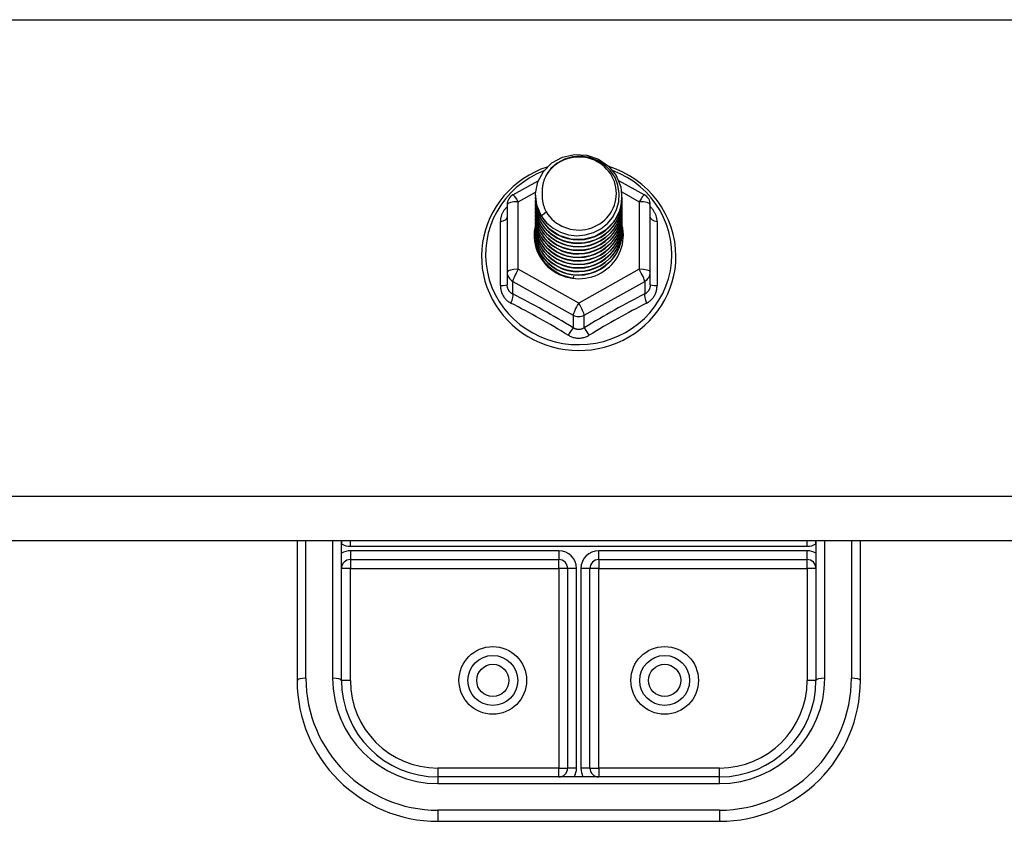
# Model space of a CAD drawing. Header units: inches. Extents: x 56.1 to 140.1, y 37.7 to 64.
# Tile 67 of 102: x 105.1 to 108.6, y 57 to 59.8. Entities that reach past the tile are written whole.
import ezdxf

# ---------------------------------------------------------------- set-up
doc = ezdxf.new("R2010")
doc.units = ezdxf.units.IN
doc.header["$MEASUREMENT"] = 0
doc.layers.add('Visible Edges(ANSI)', color=7, linetype='Continuous', lineweight=25)
doc.layers.add('Visible Tangent Edges(ANSI)', color=7, linetype='Continuous', lineweight=25)

msp = doc.modelspace()

# ---------------------------------------------------------------- linework, layer by layer
at = {"layer": 'Visible Edges(ANSI)'}
for p, q in [((106.829, 59.2179), (106.9191, 59.2682)), ((107.204, 59.2696), (107.2966, 59.2179)), ((106.9093, 59.2163), (106.9093, 59.2167)), ((106.9093, 59.2037), (106.9093, 59.2042)), ((107.2163, 59.21), (107.2163, 59.2104)), ((107.2163, 59.1975), (107.2163, 59.1979)), ((106.8089, 59.1836), (106.8089, 58.944)), ((106.9093, 59.1912), (106.9093, 59.1916)), ((106.9093, 59.1787), (106.9093, 59.1791)), ((106.9093, 59.1661), (106.9093, 59.1665)), ((107.2163, 59.1849), (107.2163, 59.1853)), ((107.2163, 59.1724), (107.2163, 59.1728)), ((107.2163, 59.1599), (107.2163, 59.1603)), ((107.3167, 58.944), (107.3167, 59.1836)), ((106.9093, 59.1536), (106.9093, 59.154)), ((106.9093, 59.1411), (106.9093, 59.1415)), ((106.9093, 59.1285), (106.9093, 59.1289)), ((107.2163, 59.1473), (107.2163, 59.1477)), ((107.2163, 59.1348), (107.2163, 59.1352)), ((107.2163, 59.1222), (107.2163, 59.1227)), ((106.9093, 59.116), (106.9093, 59.1164)), ((106.9093, 59.1034), (106.9093, 59.1038)), ((106.9093, 59.0909), (106.9093, 59.0913)), ((107.2163, 59.1097), (107.2163, 59.1101)), ((107.2163, 59.0972), (107.2163, 59.0976)), ((106.9093, 59.0784), (106.9093, 59.0788)), ((107.2163, 59.0846), (107.2163, 59.085)), ((106.8089, 58.944), (106.8089, 58.8992)), ((107.0444, 58.93), (107.0431, 58.9225)), ((107.3167, 58.8992), (107.3167, 58.944)), ((138.5628, 57.9906), (98.9289, 57.9906)), ((106.0628, 57.9906), (106.0628, 57.4948)), ((106.2204, 57.9906), (106.2203, 57.9807)), ((106.2203, 57.4948), (106.2203, 57.9906)), ((107.9053, 57.9807), (107.9052, 57.9906)), ((107.9053, 57.9906), (107.9053, 57.4948)), ((108.0628, 57.4948), (108.0628, 57.9906)), ((106.2518, 57.9234), (106.9919, 57.9234)), ((107.1337, 57.9234), (107.8738, 57.9234)), ((107.0234, 57.892), (107.0234, 57.1838)), ((107.1022, 57.1838), (107.1022, 57.892)), ((107.5628, 57.1523), (106.5628, 57.1523)), ((106.5628, 56.9948), (107.5628, 56.9948))]:
    msp.add_line(p, q, dxfattribs=at)
at = {"layer": 'Visible Edges(ANSI)', "flags": 128}
for points in [[(106.9302, 59.143), (106.9137, 59.1815), (106.9094, 59.223), (106.9175, 59.264), (106.9373, 59.301), (106.9673, 59.3312), (107.0051, 59.3519), (107.0475, 59.3615), (107.0911, 59.3591), (107.1325, 59.3449), (107.1682, 59.32), (107.1954, 59.2864), (107.2118, 59.2467), (107.2162, 59.2041), (107.2082, 59.162), (107.1884, 59.1237), (107.1584, 59.0924), (107.1207, 59.0705), (107.0783, 59.0598), (107.0346, 59.061), (106.9932, 59.074), (106.9575, 59.0977), (106.9303, 59.1302), (106.9138, 59.1688), (106.9094, 59.2102)], [(106.9488, 59.1183), (106.9715, 59.0995), (106.9977, 59.0853), (107.0263, 59.0764), (107.0561, 59.0732), (107.0861, 59.0758), (107.115, 59.0841), (107.1416, 59.0979), (107.1648, 59.1166), (107.1836, 59.1394), (107.1972, 59.1656), (107.2051, 59.1938), (107.2068, 59.223), (107.2022, 59.2519), (107.1916, 59.2793), (107.1753, 59.3039), (107.154, 59.3246), (107.1288, 59.3405), (107.1006, 59.3508), (107.0709, 59.3551), (107.041, 59.353), (107.0123, 59.3447), (106.9863, 59.3306), (106.9641, 59.3112), (106.947, 59.2876)], [(106.9509, 59.3168), (106.9288, 59.3087), (106.9074, 59.2991), (106.8868, 59.2881), (106.8669, 59.2758), (106.8479, 59.2622), (106.8299, 59.2473), (106.8131, 59.2313), (106.7973, 59.2142), (106.7829, 59.1961), (106.7697, 59.177), (106.7579, 59.1571), (106.7475, 59.1365), (106.7387, 59.1152), (106.7313, 59.0934), (106.7255, 59.0712), (106.7213, 59.0486), (106.7187, 59.0258), (106.7177, 59.0028), (106.7183, 58.9798), (106.7205, 58.957), (106.7244, 58.9343), (106.7299, 58.912), (106.7369, 58.8901), (106.7455, 58.8687), (106.7555, 58.8479), (106.767, 58.8279), (106.7799, 58.8086), (106.7941, 58.7903), (106.8095, 58.773), (106.8261, 58.7567), (106.8439, 58.7416), (106.8626, 58.7277), (106.8823, 58.715), (106.9028, 58.7038), (106.9241, 58.6939), (106.946, 58.6854), (106.9684, 58.6784), (106.9913, 58.6729), (107.0145, 58.6689), (107.038, 58.6665), (107.0615, 58.6656), (107.0851, 58.6663), (107.1085, 58.6686), (107.1317, 58.6724), (107.1547, 58.6777), (107.1772, 58.6845), (107.1991, 58.6929), (107.2205, 58.7026), (107.2411, 58.7137), (107.2609, 58.7262), (107.2797, 58.74), (107.2976, 58.755), (107.3143, 58.7711), (107.3299, 58.7883), (107.3442, 58.8066), (107.3573, 58.8257), (107.3689, 58.8457), (107.3791, 58.8664), (107.3878, 58.8877), (107.395, 58.9096), (107.4007, 58.9319), (107.4047, 58.9545), (107.4071, 58.9773), (107.408, 59.0003)], [(107.408, 59.0003), (107.4069, 59.0266), (107.4037, 59.0527), (107.3984, 59.0785), (107.391, 59.1038), (107.3816, 59.1284), (107.3703, 59.1523), (107.357, 59.1752), (107.342, 59.197), (107.3252, 59.2176), (107.3069, 59.2369), (107.287, 59.2547), (107.2658, 59.2709), (107.2433, 59.2855), (107.2198, 59.2983), (107.1952, 59.3093), (107.1699, 59.3184)], [(106.947, 59.2876), (106.9457, 59.2851), (106.9445, 59.2826), (106.9433, 59.28), (106.9422, 59.2774), (106.9412, 59.2748), (106.9402, 59.2721), (106.9392, 59.2695), (106.9384, 59.2668), (106.9376, 59.2641), (106.9368, 59.2614), (106.9361, 59.2587), (106.9355, 59.2559), (106.935, 59.2532), (106.9345, 59.2504), (106.9341, 59.2476), (106.9337, 59.2448), (106.9334, 59.2421), (106.9331, 59.2393), (106.933, 59.2365), (106.9329, 59.2337), (106.9328, 59.2309), (106.9328, 59.2281), (106.9329, 59.2253), (106.9331, 59.2224)], [(106.9093, 59.2163), (106.9093, 59.2118), (106.9095, 59.2073), (106.9099, 59.2029), (106.9104, 59.1984), (106.911, 59.194), (106.9118, 59.1896), (106.9128, 59.1852), (106.9138, 59.1808), (106.915, 59.1765), (106.9164, 59.1722), (106.9179, 59.168), (106.9195, 59.1638), (106.9212, 59.1596), (106.9231, 59.1555), (106.9251, 59.1515), (106.9273, 59.1475), (106.9295, 59.1436), (106.9319, 59.1397), (106.9344, 59.136), (106.9371, 59.1323), (106.9398, 59.1286), (106.9427, 59.1251), (106.9457, 59.1217), (106.9488, 59.1183)], [(106.9093, 59.2037), (106.9106, 59.1846), (106.9145, 59.1658), (106.9209, 59.1477), (106.9298, 59.1306), (106.941, 59.1147), (106.9542, 59.1003), (106.9693, 59.0878), (106.986, 59.0773), (107.004, 59.0689), (107.0231, 59.0629), (107.0428, 59.0594), (107.0628, 59.0584), (107.0828, 59.0599), (107.1025, 59.064), (107.1216, 59.0705), (107.1396, 59.0793), (107.1563, 59.0904), (107.1714, 59.1035), (107.1846, 59.1183), (107.1958, 59.1347), (107.2047, 59.1524), (107.2111, 59.1711), (107.215, 59.1904), (107.2163, 59.21)], [(106.9093, 59.1912), (106.9106, 59.1721), (106.9145, 59.1533), (106.9209, 59.1352), (106.9298, 59.118), (106.941, 59.1021), (106.9542, 59.0878), (106.9693, 59.0752), (106.986, 59.0647), (107.004, 59.0564), (107.0231, 59.0504), (107.0428, 59.0469), (107.0628, 59.0459), (107.0828, 59.0474), (107.1025, 59.0514), (107.1216, 59.058), (107.1396, 59.0668), (107.1563, 59.0779), (107.1714, 59.0909), (107.1846, 59.1058), (107.1958, 59.1222), (107.2047, 59.1399), (107.2111, 59.1585), (107.215, 59.1778), (107.2163, 59.1975)], [(107.2162, 59.204), (107.2157, 59.1838), (107.2124, 59.1638), (107.2064, 59.1445), (107.1978, 59.1261), (107.1868, 59.109), (107.1735, 59.0935), (107.1583, 59.0798), (107.1413, 59.0682), (107.1229, 59.0589), (107.1035, 59.0521), (107.0833, 59.0479), (107.0627, 59.0463), (107.0422, 59.0474), (107.022, 59.0511), (107.0025, 59.0574), (106.9842, 59.0662), (106.9672, 59.0772), (106.952, 59.0904), (106.9387, 59.1054), (106.9277, 59.122), (106.9192, 59.1398), (106.9132, 59.1586), (106.9099, 59.178), (106.9094, 59.1977)], [(106.9331, 59.2224), (106.9329, 59.2196), (106.9329, 59.2168), (106.9329, 59.214), (106.9329, 59.2112), (106.933, 59.2084), (106.9332, 59.2056), (106.9335, 59.2028), (106.9338, 59.2001), (106.9342, 59.1973), (106.9346, 59.1945), (106.9351, 59.1918), (106.9357, 59.189), (106.9363, 59.1863), (106.937, 59.1835), (106.9378, 59.1808), (106.9386, 59.1781), (106.9395, 59.1755), (106.9404, 59.1728), (106.9414, 59.1702), (106.9425, 59.1675), (106.9436, 59.165), (106.9448, 59.1624), (106.946, 59.1599), (106.9473, 59.1573)], [(106.9093, 59.1787), (106.9106, 59.1595), (106.9145, 59.1408), (106.9209, 59.1226), (106.9298, 59.1055), (106.941, 59.0896), (106.9542, 59.0752), (106.9693, 59.0627), (106.986, 59.0522), (107.004, 59.0438), (107.0231, 59.0379), (107.0428, 59.0343), (107.0628, 59.0333), (107.0828, 59.0349), (107.1025, 59.0389), (107.1216, 59.0454), (107.1396, 59.0543), (107.1563, 59.0653), (107.1714, 59.0784), (107.1846, 59.0932), (107.1958, 59.1097), (107.2047, 59.1273), (107.2111, 59.146), (107.215, 59.1653), (107.2163, 59.1849)], [(106.9093, 59.1661), (106.9106, 59.147), (106.9145, 59.1282), (106.9209, 59.1101), (106.9298, 59.0929), (106.941, 59.077), (106.9542, 59.0627), (106.9693, 59.0502), (106.986, 59.0396), (107.004, 59.0313), (107.0231, 59.0253), (107.0428, 59.0218), (107.0628, 59.0208), (107.0828, 59.0223), (107.1025, 59.0264), (107.1216, 59.0329), (107.1396, 59.0417), (107.1563, 59.0528), (107.1714, 59.0658), (107.1846, 59.0807), (107.1958, 59.0971), (107.2047, 59.1148), (107.2111, 59.1334), (107.215, 59.1528), (107.2163, 59.1724)], [(106.9093, 59.1536), (106.9106, 59.1345), (106.9145, 59.1157), (106.9209, 59.0976), (106.9298, 59.0804), (106.941, 59.0645), (106.9542, 59.0502), (106.9693, 59.0376), (106.986, 59.0271), (107.004, 59.0188), (107.0231, 59.0128), (107.0428, 59.0093), (107.0628, 59.0082), (107.0828, 59.0098), (107.1025, 59.0138), (107.1216, 59.0203), (107.1396, 59.0292), (107.1563, 59.0402), (107.1714, 59.0533), (107.1846, 59.0682), (107.1958, 59.0846), (107.2047, 59.1023), (107.2111, 59.1209), (107.215, 59.1402), (107.2163, 59.1599)], [(107.2162, 59.1914), (107.2157, 59.1712), (107.2124, 59.1513), (107.2064, 59.132), (107.1978, 59.1136), (107.1868, 59.0965), (107.1735, 59.0809), (107.1583, 59.0673), (107.1413, 59.0557), (107.1229, 59.0464), (107.1035, 59.0396), (107.0833, 59.0353), (107.0627, 59.0337), (107.0422, 59.0348), (107.022, 59.0385), (107.0025, 59.0449), (106.9842, 59.0536), (106.9672, 59.0647), (106.952, 59.0778), (106.9387, 59.0928), (106.9277, 59.1094), (106.9192, 59.1273), (106.9132, 59.1461), (106.9099, 59.1655), (106.9094, 59.1851)], [(107.2162, 59.1789), (107.2157, 59.1587), (107.2124, 59.1388), (107.2064, 59.1194), (107.1978, 59.101), (107.1868, 59.0839), (107.1735, 59.0684), (107.1583, 59.0547), (107.1413, 59.0431), (107.1229, 59.0339), (107.1035, 59.027), (107.0833, 59.0228), (107.0627, 59.0212), (107.0422, 59.0223), (107.022, 59.026), (107.0025, 59.0323), (106.9842, 59.0411), (106.9672, 59.0521), (106.952, 59.0653), (106.9387, 59.0803), (106.9277, 59.0969), (106.9192, 59.1147), (106.9132, 59.1335), (106.9099, 59.153), (106.9094, 59.1726)], [(107.2162, 59.1663), (107.2157, 59.1461), (107.2124, 59.1262), (107.2064, 59.1069), (107.1978, 59.0885), (107.1868, 59.0714), (107.1735, 59.0559), (107.1583, 59.0422), (107.1413, 59.0306), (107.1229, 59.0213), (107.1035, 59.0145), (107.0833, 59.0103), (107.0627, 59.0087), (107.0422, 59.0097), (107.022, 59.0135), (107.0025, 59.0198), (106.9842, 59.0285), (106.9672, 59.0396), (106.952, 59.0528), (106.9387, 59.0678), (106.9277, 59.0844), (106.9192, 59.1022), (106.9132, 59.121), (106.9099, 59.1404), (106.9094, 59.1601)], [(106.9473, 59.1573), (106.9466, 59.1567), (106.9459, 59.1561), (106.9452, 59.1555), (106.9444, 59.1549), (106.9437, 59.1543), (106.943, 59.1537), (106.9423, 59.1531), (106.9416, 59.1525), (106.9409, 59.1519), (106.9402, 59.1513), (106.9394, 59.1507), (106.9387, 59.1501), (106.938, 59.1495), (106.9373, 59.1489), (106.9366, 59.1483), (106.9359, 59.1477), (106.9352, 59.1471), (106.9344, 59.1466), (106.9337, 59.146), (106.933, 59.1454), (106.9323, 59.1448), (106.9316, 59.1442), (106.9309, 59.1436), (106.9302, 59.143)], [(106.9093, 59.1411), (106.9106, 59.1219), (106.9145, 59.1031), (106.9209, 59.085), (106.9298, 59.0679), (106.941, 59.052), (106.9542, 59.0376), (106.9693, 59.0251), (106.986, 59.0146), (107.004, 59.0062), (107.0231, 59.0002), (107.0428, 58.9967), (107.0628, 58.9957), (107.0828, 58.9972), (107.1025, 59.0013), (107.1216, 59.0078), (107.1396, 59.0166), (107.1563, 59.0277), (107.1714, 59.0408), (107.1846, 59.0556), (107.1958, 59.072), (107.2047, 59.0897), (107.2111, 59.1084), (107.215, 59.1277), (107.2163, 59.1473)], [(106.9093, 59.1285), (106.9106, 59.1094), (106.9145, 59.0906), (106.9209, 59.0725), (106.9298, 59.0553), (106.941, 59.0394), (106.9542, 59.0251), (106.9693, 59.0125), (106.986, 59.002), (107.004, 58.9937), (107.0231, 58.9877), (107.0428, 58.9842), (107.0628, 58.9832), (107.0828, 58.9847), (107.1025, 58.9888), (107.1216, 58.9953), (107.1396, 59.0041), (107.1563, 59.0152), (107.1714, 59.0282), (107.1846, 59.0431), (107.1958, 59.0595), (107.2047, 59.0772), (107.2111, 59.0958), (107.215, 59.1151), (107.2163, 59.1348)], [(106.9093, 59.116), (106.9106, 59.0969), (106.9145, 59.0781), (106.9209, 59.0599), (106.9298, 59.0428), (106.941, 59.0269), (106.9542, 59.0126), (106.9693, 59), (106.986, 58.9895), (107.004, 58.9812), (107.0231, 58.9752), (107.0428, 58.9716), (107.0628, 58.9706), (107.0828, 58.9722), (107.1025, 58.9762), (107.1216, 58.9827), (107.1396, 58.9916), (107.1563, 59.0026), (107.1714, 59.0157), (107.1846, 59.0306), (107.1958, 59.047), (107.2047, 59.0646), (107.2111, 59.0833), (107.215, 59.1026), (107.2163, 59.1222)], [(107.2162, 59.1538), (107.2157, 59.1336), (107.2124, 59.1137), (107.2064, 59.0943), (107.1978, 59.076), (107.1868, 59.0589), (107.1735, 59.0433), (107.1583, 59.0296), (107.1413, 59.0181), (107.1229, 59.0088), (107.1035, 59.002), (107.0833, 58.9977), (107.0627, 58.9961), (107.0422, 58.9972), (107.022, 59.0009), (107.0025, 59.0072), (106.9842, 59.016), (106.9672, 59.0271), (106.952, 59.0402), (106.9387, 59.0552), (106.9277, 59.0718), (106.9192, 59.0897), (106.9132, 59.1085), (106.9099, 59.1279), (106.9094, 59.1475)], [(107.2162, 59.1413), (107.2157, 59.1211), (107.2124, 59.1011), (107.2064, 59.0818), (107.1978, 59.0634), (107.1868, 59.0463), (107.1735, 59.0308), (107.1583, 59.0171), (107.1413, 59.0055), (107.1229, 58.9962), (107.1035, 58.9894), (107.0833, 58.9852), (107.0627, 58.9836), (107.0422, 58.9847), (107.022, 58.9884), (107.0025, 58.9947), (106.9842, 59.0035), (106.9672, 59.0145), (106.952, 59.0277), (106.9387, 59.0427), (106.9277, 59.0593), (106.9192, 59.0771), (106.9132, 59.0959), (106.9099, 59.1153), (106.9094, 59.135)], [(107.2162, 59.1287), (107.2157, 59.1085), (107.2124, 59.0886), (107.2064, 59.0693), (107.1978, 59.0509), (107.1868, 59.0338), (107.1735, 59.0182), (107.1583, 59.0046), (107.1413, 58.993), (107.1229, 58.9837), (107.1035, 58.9769), (107.0833, 58.9726), (107.0627, 58.971), (107.0422, 58.9721), (107.022, 58.9759), (107.0025, 58.9822), (106.9842, 58.9909), (106.9672, 59.002), (106.952, 59.0151), (106.9387, 59.0302), (106.9277, 59.0467), (106.9192, 59.0646), (106.9132, 59.0834), (106.9099, 59.1028), (106.9094, 59.1224)], [(106.9093, 59.1034), (106.9106, 59.0843), (106.9145, 59.0655), (106.9209, 59.0474), (106.9298, 59.0302), (106.941, 59.0144), (106.9542, 59), (106.9693, 58.9875), (106.986, 58.9769), (107.004, 58.9686), (107.0231, 58.9626), (107.0428, 58.9591), (107.0628, 58.9581), (107.0828, 58.9596), (107.1025, 58.9637), (107.1216, 58.9702), (107.1396, 58.979), (107.1563, 58.9901), (107.1714, 59.0031), (107.1846, 59.018), (107.1958, 59.0344), (107.2047, 59.0521), (107.2111, 59.0708), (107.215, 59.0901), (107.2163, 59.1097)], [(106.9093, 59.0909), (106.9106, 59.0718), (106.9145, 59.053), (106.9209, 59.0349), (106.9298, 59.0177), (106.941, 59.0018), (106.9542, 58.9875), (106.9693, 58.9749), (106.986, 58.9644), (107.004, 58.9561), (107.0231, 58.9501), (107.0428, 58.9466), (107.0628, 58.9456), (107.0828, 58.9471), (107.1025, 58.9511), (107.1216, 58.9576), (107.1396, 58.9665), (107.1563, 58.9775), (107.1714, 58.9906), (107.1846, 59.0055), (107.1958, 59.0219), (107.2047, 59.0396), (107.2111, 59.0582), (107.215, 59.0775), (107.2163, 59.0972)], [(107.2162, 59.1162), (107.2157, 59.096), (107.2124, 59.0761), (107.2064, 59.0567), (107.1978, 59.0383), (107.1868, 59.0212), (107.1735, 59.0057), (107.1583, 58.992), (107.1413, 58.9805), (107.1229, 58.9712), (107.1035, 58.9643), (107.0833, 58.9601), (107.0627, 58.9585), (107.0422, 58.9596), (107.022, 58.9633), (107.0025, 58.9696), (106.9842, 58.9784), (106.9672, 58.9895), (106.952, 59.0026), (106.9387, 59.0176), (106.9277, 59.0342), (106.9192, 59.0521), (106.9132, 59.0709), (106.9099, 59.0903), (106.9094, 59.1099)], [(107.2162, 59.1036), (107.2157, 59.0835), (107.2124, 59.0635), (107.2064, 59.0442), (107.1978, 59.0258), (107.1868, 59.0087), (107.1735, 58.9932), (107.1583, 58.9795), (107.1413, 58.9679), (107.1229, 58.9586), (107.1035, 58.9518), (107.0833, 58.9476), (107.0627, 58.946), (107.0422, 58.947), (107.022, 58.9508), (107.0025, 58.9571), (106.9842, 58.9659), (106.9672, 58.9769), (106.952, 58.9901), (106.9387, 59.0051), (106.9277, 59.0217), (106.9192, 59.0395), (106.9132, 59.0583), (106.9099, 59.0777), (106.9094, 59.0974)], [(107.2162, 59.0911), (107.2157, 59.0709), (107.2124, 59.051), (107.2064, 59.0316), (107.1978, 59.0133), (107.1868, 58.9962), (107.1735, 58.9806), (107.1583, 58.967), (107.1413, 58.9554), (107.1229, 58.9461), (107.1035, 58.9393), (107.0833, 58.935), (107.0627, 58.9334), (107.0422, 58.9345), (107.022, 58.9382), (107.0025, 58.9445), (106.9842, 58.9533), (106.9672, 58.9644), (106.952, 58.9775), (106.9387, 58.9925), (106.9277, 59.0091), (106.9192, 59.027), (106.9132, 59.0458), (106.9099, 59.0652), (106.9094, 59.0848)], [(106.9093, 59.0784), (106.9106, 59.0592), (106.9145, 59.0405), (106.9209, 59.0223), (106.9298, 59.0052), (106.941, 58.9893), (106.9542, 58.9749), (106.9693, 58.9624), (106.986, 58.9519), (107.004, 58.9435), (107.0231, 58.9376), (107.0428, 58.934), (107.0628, 58.933), (107.0828, 58.9345), (107.1025, 58.9386), (107.1216, 58.9451), (107.1396, 58.954), (107.1563, 58.965), (107.1714, 58.9781), (107.1846, 58.9929), (107.1958, 59.0093), (107.2047, 59.027), (107.2111, 59.0457), (107.215, 59.065), (107.2163, 59.0846)], [(107.2162, 59.0786), (107.2162, 59.0785), (107.2162, 59.0784), (107.2162, 59.0783), (107.2162, 59.0782), (107.2162, 59.0781), (107.2162, 59.078), (107.2162, 59.0779), (107.2162, 59.0778), (107.2162, 59.0777), (107.2163, 59.0776), (107.2163, 59.0775), (107.2163, 59.0774), (107.2163, 59.0773), (107.2163, 59.0772), (107.2163, 59.0771), (107.2163, 59.0771), (107.2163, 59.077), (107.2163, 59.0769), (107.2163, 59.0768), (107.2163, 59.0767), (107.2163, 59.0766), (107.2163, 59.0765), (107.2163, 59.0764), (107.2163, 59.0763)], [(107.0431, 58.9225), (107.0348, 58.9239), (107.0267, 58.9257), (107.0187, 58.9279), (107.0108, 58.9305), (107.0031, 58.9335), (106.9955, 58.9369), (106.9882, 58.9407), (106.981, 58.9449), (106.9741, 58.9494), (106.9675, 58.9543), (106.9612, 58.9595), (106.9552, 58.9651), (106.9495, 58.9709), (106.9441, 58.9771), (106.9391, 58.9835), (106.9345, 58.9902), (106.9302, 58.9971), (106.9264, 59.0042), (106.9229, 59.0115), (106.9199, 59.0189), (106.9173, 59.0266), (106.9151, 59.0343), (106.9134, 59.0422), (106.9121, 59.0501)]]:
    msp.add_lwpolyline(points, dxfattribs=at)
at = {"layer": 'Visible Edges(ANSI)'}
for centre in [(106.7577, 57.4948), (107.3679, 57.4948)]:
    msp.add_circle(centre, 0.0886, dxfattribs=at)
for centre, radius, start, end in [((106.8482, 59.1836), 0.0394, 119.1745, 180), ((107.2774, 59.1836), 0.0394, 0, 60.8255), ((106.2518, 57.892), 0.0315, 90, 180), ((106.9919, 57.892), 0.0315, 0, 90), ((107.1337, 57.892), 0.0315, 90, 180), ((107.8738, 57.892), 0.0315, 0, 90), ((106.5628, 57.4948), 0.5, 180, 270), ((106.5628, 57.4948), 0.3425, 180, 270), ((107.5628, 57.4948), 0.3425, 270, 0), ((107.5628, 57.4948), 0.5, 270, 0), ((106.9919, 57.1838), 0.0315, 270, 0), ((107.1337, 57.1838), 0.0315, 180, 270)]:
    msp.add_arc(centre, radius, start, end, dxfattribs=at)
for centre, major_axis, start_param, end_param in [((107.0628, 59.2228), (0.1339, 0), 3.671471, 8.899926), ((107.0628, 59.2177), (0.1535, 0), 3.669461, 3.875388), ((107.0628, 59.0738), (-0.1585, 0), 6.031816, 9.674875)]:
    msp.add_ellipse(centre, major_axis=major_axis, ratio=0.966998, start_param=start_param, end_param=end_param, dxfattribs=at)
at = {"layer": 'Visible Tangent Edges(ANSI)'}
for p, q in [((98.9289, 59.8397), (138.5628, 59.8397)), ((106.8482, 59.1936), (106.9097, 59.2279)), ((107.2153, 59.2283), (107.2774, 59.1936)), ((106.8482, 58.954), (106.8482, 59.1936)), ((107.2774, 59.1936), (107.2774, 58.954)), ((106.7846, 58.8962), (106.7846, 59.1234)), ((107.341, 59.1234), (107.341, 58.8962)), ((107.0628, 58.8342), (106.8482, 58.954)), ((107.2774, 58.954), (107.0628, 58.8342)), ((106.8285, 58.911), (107.0431, 58.7912)), ((106.8285, 58.8662), (106.8285, 58.911)), ((107.0825, 58.7912), (107.2971, 58.911)), ((107.2971, 58.911), (107.2971, 58.8662)), ((107.0431, 58.7912), (107.0431, 58.7464)), ((107.0825, 58.7464), (107.0825, 58.7912)), ((138.5628, 58.1474), (98.9289, 58.1474)), ((106.0943, 57.5028), (106.0943, 57.9906)), ((106.1888, 57.9906), (106.1888, 57.5028)), ((106.2518, 57.9707), (106.2518, 57.9906)), ((106.2518, 57.9707), (107.8738, 57.9707)), ((107.8738, 57.9707), (107.8738, 57.9906)), ((107.9368, 57.5028), (107.9368, 57.9906)), ((108.0313, 57.9906), (108.0313, 57.5028)), ((106.9919, 57.9549), (106.2518, 57.9549)), ((106.2518, 57.9549), (106.2518, 57.9234)), ((106.9919, 57.9549), (106.9919, 57.9234)), ((107.1337, 57.9234), (107.1337, 57.9549)), ((107.8738, 57.9549), (107.1337, 57.9549)), ((107.8738, 57.9234), (107.8738, 57.9549)), ((106.2518, 57.9234), (106.2518, 57.892)), ((106.9919, 57.892), (106.9919, 57.9234)), ((107.1337, 57.9234), (107.1337, 57.892)), ((107.8738, 57.892), (107.8738, 57.9234)), ((106.2518, 57.892), (106.2203, 57.892)), ((106.2518, 57.892), (106.9919, 57.892)), ((106.2518, 57.4948), (106.2518, 57.892)), ((106.9919, 57.892), (106.9919, 57.1838)), ((107.0234, 57.892), (106.9919, 57.892)), ((107.0549, 57.892), (107.0234, 57.892)), ((107.0549, 57.1838), (107.0549, 57.892)), ((107.1022, 57.892), (107.0707, 57.892)), ((107.0707, 57.892), (107.0707, 57.1838)), ((107.1337, 57.892), (107.1022, 57.892)), ((107.1337, 57.892), (107.8738, 57.892)), ((107.1337, 57.1838), (107.1337, 57.892)), ((107.8738, 57.892), (107.8738, 57.4948)), ((107.9053, 57.892), (107.8738, 57.892)), ((106.2518, 57.4948), (106.2203, 57.4948)), ((107.9053, 57.4948), (107.8738, 57.4948)), ((106.9919, 57.1838), (106.5628, 57.1838)), ((106.5628, 57.1838), (106.5628, 57.1523)), ((106.9919, 57.1523), (106.9919, 57.1838)), ((106.9919, 57.1838), (107.0234, 57.1838)), ((107.0549, 57.1838), (107.0234, 57.1838)), ((107.1022, 57.1838), (107.0707, 57.1838)), ((107.1022, 57.1838), (107.1337, 57.1838)), ((107.5628, 57.1838), (107.1337, 57.1838)), ((107.1337, 57.1838), (107.1337, 57.1523)), ((107.5628, 57.1523), (107.5628, 57.1838)), ((106.5628, 57.1523), (106.5628, 57.1288)), ((107.5628, 57.1288), (107.5628, 57.1523)), ((106.5628, 57.1288), (107.5628, 57.1288)), ((107.5628, 57.0343), (106.5628, 57.0343)), ((106.5628, 57.0343), (106.5628, 56.9948)), ((107.5628, 57.0343), (107.5628, 56.9948))]:
    msp.add_line(p, q, dxfattribs=at)
at = {"layer": 'Visible Tangent Edges(ANSI)', "flags": 128}
for points in [[(106.8089, 59.1761), (106.807, 59.1743), (106.8052, 59.1725), (106.8034, 59.1706), (106.8017, 59.1686), (106.8001, 59.1666), (106.7986, 59.1646), (106.7971, 59.1625), (106.7957, 59.1604), (106.7944, 59.1582), (106.7932, 59.156), (106.792, 59.1538), (106.7909, 59.1516), (106.7899, 59.1493), (106.789, 59.147), (106.7882, 59.1447), (106.7874, 59.1423), (106.7868, 59.14), (106.7862, 59.1376), (106.7857, 59.1353), (106.7853, 59.1329), (106.785, 59.1305), (106.7848, 59.1281), (106.7847, 59.1258), (106.7846, 59.1234)], [(107.341, 59.1234), (107.3409, 59.1258), (107.3408, 59.1281), (107.3406, 59.1305), (107.3403, 59.1329), (107.3399, 59.1353), (107.3394, 59.1376), (107.3388, 59.14), (107.3382, 59.1423), (107.3374, 59.1447), (107.3366, 59.147), (107.3357, 59.1493), (107.3347, 59.1516), (107.3336, 59.1538), (107.3324, 59.156), (107.3312, 59.1582), (107.3299, 59.1604), (107.3285, 59.1625), (107.327, 59.1646), (107.3255, 59.1666), (107.3239, 59.1686), (107.3222, 59.1706), (107.3204, 59.1725), (107.3186, 59.1743), (107.3167, 59.1761)], [(106.7846, 58.8962), (106.7847, 58.893), (106.7849, 58.8897), (106.7853, 58.8865), (106.7858, 58.8833), (106.7864, 58.8801), (106.7872, 58.8769), (106.7881, 58.8738), (106.7891, 58.8707), (106.7903, 58.8678), (106.7916, 58.8648), (106.7931, 58.862), (106.7947, 58.8592), (106.7964, 58.8565), (106.7982, 58.8539), (106.8001, 58.8514), (106.8022, 58.8489), (106.8043, 58.8466), (106.8066, 58.8444), (106.8089, 58.8423), (106.8114, 58.8404), (106.8139, 58.8385), (106.8165, 58.8368), (106.8192, 58.8352), (106.822, 58.8337)], [(106.8285, 58.8662), (106.8271, 58.8669), (106.8257, 58.8677), (106.8243, 58.8685), (106.823, 58.8694), (106.8217, 58.8704), (106.8204, 58.8715), (106.8192, 58.8726), (106.8181, 58.8738), (106.817, 58.875), (106.816, 58.8764), (106.815, 58.8777), (106.8141, 58.8791), (106.8133, 58.8806), (106.8126, 58.8821), (106.8119, 58.8837), (106.8112, 58.8853), (106.8107, 58.8869), (106.8102, 58.8886), (106.8098, 58.8903), (106.8095, 58.8921), (106.8092, 58.8938), (106.809, 58.8956), (106.8089, 58.8974), (106.8089, 58.8992)], [(107.3167, 58.8992), (107.3167, 58.8974), (107.3166, 58.8956), (107.3164, 58.8938), (107.3161, 58.8921), (107.3158, 58.8903), (107.3154, 58.8886), (107.3149, 58.8869), (107.3144, 58.8853), (107.3137, 58.8837), (107.313, 58.8821), (107.3123, 58.8806), (107.3114, 58.8791), (107.3106, 58.8777), (107.3096, 58.8764), (107.3086, 58.875), (107.3075, 58.8738), (107.3064, 58.8726), (107.3052, 58.8715), (107.3039, 58.8704), (107.3026, 58.8694), (107.3013, 58.8685), (107.2999, 58.8677), (107.2985, 58.8669), (107.2971, 58.8662)], [(107.3036, 58.8337), (107.3064, 58.8352), (107.3091, 58.8368), (107.3117, 58.8385), (107.3142, 58.8404), (107.3167, 58.8423), (107.319, 58.8444), (107.3213, 58.8466), (107.3234, 58.8489), (107.3255, 58.8514), (107.3274, 58.8539), (107.3292, 58.8565), (107.3309, 58.8592), (107.3325, 58.862), (107.334, 58.8648), (107.3353, 58.8678), (107.3365, 58.8707), (107.3375, 58.8738), (107.3384, 58.8769), (107.3392, 58.8801), (107.3398, 58.8833), (107.3403, 58.8865), (107.3407, 58.8897), (107.3409, 58.893), (107.341, 58.8962)], [(107.0825, 58.7464), (107.081, 58.7455), (107.0795, 58.7446), (107.0779, 58.7438), (107.0763, 58.7431), (107.0747, 58.7425), (107.073, 58.7419), (107.0714, 58.7414), (107.0697, 58.741), (107.068, 58.7407), (107.0663, 58.7405), (107.0645, 58.7404), (107.0628, 58.7403), (107.0611, 58.7404), (107.0594, 58.7405), (107.0576, 58.7407), (107.0559, 58.741), (107.0543, 58.7414), (107.0526, 58.7419), (107.0509, 58.7424), (107.0493, 58.7431), (107.0477, 58.7438), (107.0461, 58.7446), (107.0446, 58.7455), (107.0431, 58.7464)], [(107.0255, 58.7201), (107.0283, 58.7184), (107.0312, 58.7169), (107.0342, 58.7155), (107.0372, 58.7143), (107.0403, 58.7132), (107.0434, 58.7122), (107.0466, 58.7114), (107.0498, 58.7107), (107.053, 58.7102), (107.0563, 58.7098), (107.0596, 58.7096), (107.0628, 58.7095), (107.0661, 58.7096), (107.0694, 58.7098), (107.0726, 58.7102), (107.0759, 58.7107), (107.0791, 58.7114), (107.0822, 58.7122), (107.0853, 58.7132), (107.0884, 58.7143), (107.0915, 58.7156), (107.0944, 58.7169), (107.0973, 58.7184), (107.1001, 58.7201)], [(106.2204, 57.9906), (106.2204, 57.9902), (106.2204, 57.9898), (106.2204, 57.9894), (106.2204, 57.9889), (106.2204, 57.9885), (106.2203, 57.9881), (106.2203, 57.9877), (106.2203, 57.9873), (106.2203, 57.9869), (106.2203, 57.9865), (106.2203, 57.9861), (106.2203, 57.9856), (106.2203, 57.9852), (106.2203, 57.9848), (106.2203, 57.9844), (106.2203, 57.984), (106.2203, 57.9836), (106.2203, 57.9832), (106.2203, 57.9828), (106.2203, 57.9823), (106.2203, 57.9819), (106.2203, 57.9815), (106.2203, 57.9811), (106.2203, 57.9807)], [(107.9053, 57.9807), (107.9053, 57.9811), (107.9053, 57.9815), (107.9053, 57.9819), (107.9053, 57.9823), (107.9053, 57.9828), (107.9053, 57.9832), (107.9053, 57.9836), (107.9053, 57.984), (107.9053, 57.9844), (107.9053, 57.9848), (107.9053, 57.9852), (107.9053, 57.9856), (107.9053, 57.9861), (107.9053, 57.9865), (107.9053, 57.9869), (107.9053, 57.9873), (107.9053, 57.9877), (107.9053, 57.9881), (107.9052, 57.9885), (107.9052, 57.9889), (107.9052, 57.9894), (107.9052, 57.9898), (107.9052, 57.9902), (107.9052, 57.9906)]]:
    msp.add_lwpolyline(points, dxfattribs=at)
at = {"layer": 'Visible Tangent Edges(ANSI)'}
for centre, radius in [((106.7577, 57.4948), 0.1201), ((107.3679, 57.4948), 0.1201), ((106.7577, 57.4948), 0.0571), ((107.3679, 57.4948), 0.0571)]:
    msp.add_circle(centre, radius, dxfattribs=at)
for centre, radius, start, end in [((106.2518, 58.0337), 0.063, 240, 270), ((107.8738, 58.0337), 0.063, 270, 300), ((106.2518, 57.892), 0.063, 90, 120), ((106.9919, 57.892), 0.063, 0, 90), ((107.1337, 57.892), 0.063, 90, 180), ((107.8738, 57.892), 0.063, 60, 90), ((106.5628, 57.5028), 0.4685, 180, 270), ((106.5628, 57.5028), 0.374, 180, 270), ((106.5628, 57.4948), 0.311, 180, 270), ((107.5628, 57.5028), 0.4685, 270, 0), ((107.5628, 57.5028), 0.374, 270, 0), ((107.5628, 57.4948), 0.311, 270, 0), ((106.9919, 57.1838), 0.063, 330, 0), ((107.1337, 57.1838), 0.063, 180, 210)]:
    msp.add_arc(centre, radius, start, end, dxfattribs=at)
for centre, major_axis, ratio, start_param, end_param in [((107.0628, 59.0063), (0.3308, 0), 0.966998, 1.955468, 7.482801), ((106.8482, 59.1836), (-0.0394, 0), 0.254784, 4.712389, 6.283185), ((106.8482, 59.1836), (-0.0192, 0.0344), 0.127392, 4.936728, 6.283185), ((107.2774, 59.1836), (0.0192, 0.0344), 0.127392, 0, 1.346458), ((107.2774, 59.1836), (0.0394, 0), 0.254784, 0, 1.570796), ((106.7695, 59.1387), (0.0394, 0), 0.420933, 5.107073, 6.283185), ((107.3561, 59.1387), (-0.0394, 0), 0.420933, 0, 1.176113), ((106.8482, 58.944), (-0.0394, 0), 0.254784, 4.712389, 6.283185), ((106.8482, 58.944), (-0.0192, -0.0344), 0.127392, 4.48805, 6.058847), ((107.2774, 58.944), (0.0394, 0), 0.254784, 0, 1.570796), ((107.2774, 58.944), (0.0192, -0.0344), 0.127392, 0.224339, 1.795135), ((106.8482, 58.944), (-0.0394, 0), 0.966998, 0, 1.047198), ((107.2774, 58.944), (0.0394, 0), 0.966998, 5.235988, 6.283185), ((106.7695, 58.8992), (0.0394, 0), 0.080687, 5.107073, 6.283185), ((107.3561, 58.8992), (-0.0394, 0), 0.080687, 0, 1.176113), ((106.8089, 58.8332), (0.0178, 0.0351), 0.295528, 4.874003, 6.050115), ((106.9358, 58.6297), (-0.6046, 0.361), 0.220649, 4.666525, 5.020223), ((107.1898, 58.6297), (-0.6046, -0.361), 0.220649, 4.404555, 4.758253), ((107.3167, 58.8332), (-0.0178, 0.0351), 0.295528, 0.23307, 1.409183), ((106.9237, 58.6094), (0.5734, -0.3423), 0.220649, 1.524932, 1.878631), ((107.0628, 58.8242), (-0.0192, -0.0344), 0.127392, 4.48805, 6.058847), ((107.0628, 58.8242), (0.0192, -0.0344), 0.127392, 0.224339, 1.795135), ((107.2019, 58.6094), (0.5734, 0.3423), 0.220649, 1.262962, 1.61666), ((107.0628, 58.8242), (0.0394, 0), 0.966998, 4.18879, 5.235988), ((107.0234, 58.7134), (0.0205, 0.0336), 0.044718, 0.222707, 1.398819), ((107.1022, 58.7134), (-0.0205, 0.0336), 0.044718, 4.884366, 6.060479), ((106.0943, 57.4948), (-0.0315, 0), 0.254784, 4.712389, 6.283185), ((106.1888, 57.4948), (0.0315, 0), 0.254784, 0, 1.570796), ((107.9368, 57.4948), (-0.0315, 0), 0.254784, 4.712389, 6.283185), ((108.0313, 57.4948), (0.0315, 0), 0.254784, 0, 1.570796)]:
    msp.add_ellipse(centre, major_axis=major_axis, ratio=ratio, start_param=start_param, end_param=end_param, dxfattribs=at)

doc.saveas('drawing.dxf')
